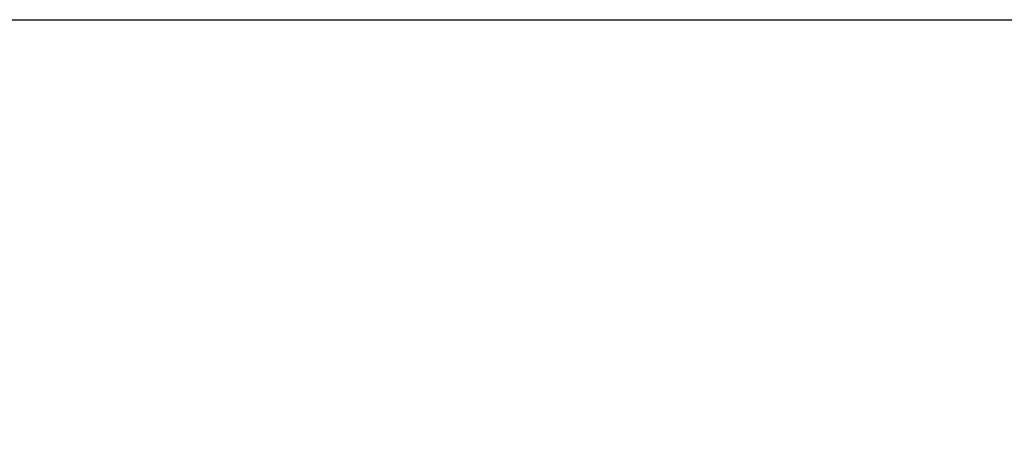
# Model space of a CAD drawing. Header units: inches. Extents: x 0.5 to 21.5, y 0.5 to 16.5.
# Tile 14 of 22: x 3.7 to 8.3, y 14.5 to 16.5. Entities that reach past the tile are written whole.
import ezdxf

# ---------------------------------------------------------------- set-up
doc = ezdxf.new("R2010")
doc.units = ezdxf.units.IN
doc.header["$LTSCALE"] = 2
doc.header["$MEASUREMENT"] = 0
doc.linetypes.add('SLD-Solid', pattern=[0])
doc.layers.add('DIMENSIONS', color=140, linetype='SLD-Solid', lineweight=25)
doc.layers.add('TEXT', color=140, linetype='SLD-Solid', lineweight=25)
doc.styles.add('SLDTEXTSTYLE0', font='TXT', dxfattribs={"width": 0.7})
doc.dimstyles.new('SLDDIMSTYLE3', dxfattribs={"dimtxt": 0.169922, "dimasz": 0.26, "dimexe": 0, "dimexo": 0.0625, "dimgap": 0.04248, "dimtad": 0, "dimtih": 1, "dimtoh": 1, "dimrnd": 1e-09, "dimzin": 4, "dimdsep": 46, "dimtxsty": 'SLDTEXTSTYLE0', "dimsah": 1, "dimcen": 0.09, "dimadec": 0, "dimazin": 1, "dimtfac": 1, "dimtmove": 0, "dimatfit": 0, "dimfxl": 0, "dimfrac": 2, "dimtolj": 1, "dimtzin": 12, "dimarcsym": 0})

# ---------------------------------------------------------------- blocks, each defined once
blk = doc.blocks.new('_D_15')
at = {"layer": 'DIMENSIONS'}
for p, q in [((9.6915, 14.4952), (9.6915, 14.9952)), ((8.42, 14.4952), (9.9415, 14.4952)), ((9.439, 14.0371), (9.3819, 14.0371)), ((9.3819, 14.0371), (9.3819, 13.7671)), ((9.9439, 14.0371), (10.001, 14.0371)), ((10.001, 14.0371), (10.001, 13.7671)), ((9.3819, 13.7671), (9.439, 13.7671)), ((10.001, 13.7671), (9.9439, 13.7671)), ((8.42, 13.4952), (9.9415, 13.4952)), ((9.6915, 13.4952), (9.6915, 12.9952))]:
    blk.add_line(p, q, dxfattribs=at)
for points in [[(9.6915, 14.4952), (9.7315, 14.7552), (9.6515, 14.7552)], [(9.6915, 13.4952), (9.6515, 13.2352), (9.7315, 13.2352)]]:
    blk.add_solid(points, dxfattribs=at)
at = {"layer": 'DIMENSIONS', "char_height": 0.16667, "attachment_point": 1, "style": 'SLDTEXTSTYLE0'}
for s, insert in [('1.00', (9.439, 14.29)), ('25.4', (9.439, 13.9819))]:
    blk.add_mtext(s, dxfattribs=dict(at, insert=insert))

msp = doc.modelspace()

# ---------------------------------------------------------------- linework, layer by layer
at = {"layer": 'TEXT'}
msp.add_line((0.5, 16.5), (21.5, 16.5), dxfattribs=at)

# ---------------------------------------------------------------- dimensions: what is measured, and where the dimension line sits
at = {"layer": 'DIMENSIONS'}
dim = msp.add_linear_dim(base=(9.6915, 13.4952), p1=(8.32, 14.4952), p2=(8.32, 13.4952), angle=90, dimstyle='SLDDIMSTYLE3', dxfattribs=at)
dim.commit()
dim.dimension.update_dxf_attribs({"geometry": '_D_15', "text_midpoint": (9.6915, 14.0371), "dimtype": 160})

doc.saveas('drawing.dxf')
